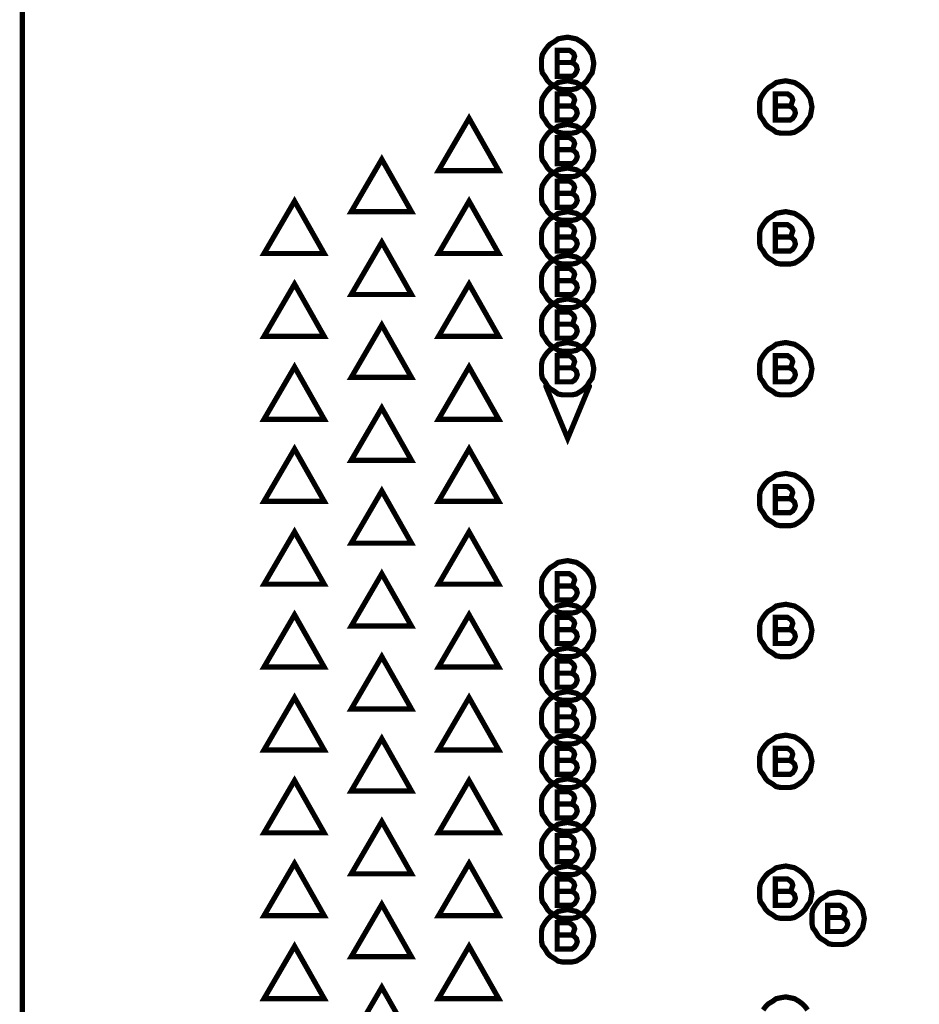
# Model space of a CAD drawing. Extents: x 28 to 61, y 24.9 to 46.
# Tile 5 of 96: x 33.2 to 34.3, y 31.7 to 32.8. Entities that reach past the tile are written whole.
import ezdxf

# ---------------------------------------------------------------- set-up
doc = ezdxf.new("R2010")
doc.units = 0
doc.layers.add('1', color=2, linetype='CONTINUOUS')

msp = doc.modelspace()

# ---------------------------------------------------------------- linework, layer by layer
at = {"layer": '1', "const_width": 0.006}
for points in [[(33.23, 29.96), (33.821, 29.96), (33.821, 30.285), (34.835, 30.285), (34.835, 29.96), (35.406, 29.96), (35.406, 30.285), (35.478, 30.285), (35.478, 29.96), (37.306, 29.96), (37.306, 30.285), (37.379, 30.285), (37.379, 29.96), (37.951, 29.96), (37.951, 30.285), (40.105, 30.285), (40.105, 34.51), (33.23, 34.51), (33.23, 29.96)], [(33.885, 32.76), (33.884, 32.765), (33.883, 32.77), (33.88, 32.775), (33.877, 32.779), (33.874, 32.782), (33.87, 32.785), (33.865, 32.788), (33.86, 32.789), (33.855, 32.79), (33.849, 32.789), (33.844, 32.788), (33.84, 32.785), (33.835, 32.782), (33.832, 32.779), (33.829, 32.775), (33.826, 32.77), (33.825, 32.765), (33.825, 32.76), (33.825, 32.754), (33.826, 32.749), (33.829, 32.745), (33.832, 32.74), (33.835, 32.737), (33.84, 32.734), (33.844, 32.731), (33.849, 32.73), (33.855, 32.73), (33.86, 32.73), (33.865, 32.731), (33.87, 32.734), (33.874, 32.737), (33.877, 32.74), (33.88, 32.745), (33.883, 32.749), (33.884, 32.754), (33.885, 32.76)], [(33.859, 32.761), (33.861, 32.762), (33.862, 32.765), (33.863, 32.768), (33.862, 32.771), (33.86, 32.773), (33.857, 32.775), (33.843, 32.775), (33.843, 32.745), (33.86, 32.745), (33.863, 32.747), (33.865, 32.75), (33.866, 32.753), (33.865, 32.757), (33.862, 32.76), (33.859, 32.761), (33.843, 32.761)], [(33.885, 32.71), (33.884, 32.715), (33.883, 32.72), (33.88, 32.725), (33.877, 32.729), (33.874, 32.732), (33.87, 32.735), (33.865, 32.738), (33.86, 32.739), (33.855, 32.74), (33.849, 32.739), (33.844, 32.738), (33.84, 32.735), (33.835, 32.732), (33.832, 32.729), (33.829, 32.725), (33.826, 32.72), (33.825, 32.715), (33.825, 32.71), (33.825, 32.704), (33.826, 32.699), (33.829, 32.695), (33.832, 32.69), (33.835, 32.687), (33.84, 32.684), (33.844, 32.681), (33.849, 32.68), (33.855, 32.68), (33.86, 32.68), (33.865, 32.681), (33.87, 32.684), (33.874, 32.687), (33.877, 32.69), (33.88, 32.695), (33.883, 32.699), (33.884, 32.704), (33.885, 32.71)], [(34.135, 32.71), (34.134, 32.715), (34.133, 32.72), (34.13, 32.725), (34.127, 32.729), (34.124, 32.732), (34.12, 32.735), (34.115, 32.738), (34.11, 32.739), (34.105, 32.74), (34.099, 32.739), (34.094, 32.738), (34.09, 32.735), (34.085, 32.732), (34.082, 32.729), (34.079, 32.725), (34.076, 32.72), (34.075, 32.715), (34.075, 32.71), (34.075, 32.704), (34.076, 32.699), (34.079, 32.695), (34.082, 32.69), (34.085, 32.687), (34.09, 32.684), (34.094, 32.681), (34.099, 32.68), (34.105, 32.68), (34.11, 32.68), (34.115, 32.681), (34.12, 32.684), (34.124, 32.687), (34.127, 32.69), (34.13, 32.695), (34.133, 32.699), (34.134, 32.704), (34.135, 32.71)], [(33.859, 32.711), (33.861, 32.712), (33.862, 32.715), (33.863, 32.718), (33.862, 32.721), (33.86, 32.723), (33.857, 32.725), (33.843, 32.725), (33.843, 32.695), (33.86, 32.695), (33.863, 32.697), (33.865, 32.7), (33.866, 32.703), (33.865, 32.707), (33.862, 32.71), (33.859, 32.711), (33.843, 32.711)], [(34.109, 32.711), (34.111, 32.712), (34.112, 32.715), (34.113, 32.718), (34.112, 32.721), (34.11, 32.723), (34.107, 32.725), (34.093, 32.725), (34.093, 32.695), (34.11, 32.695), (34.113, 32.697), (34.115, 32.7), (34.116, 32.703), (34.115, 32.707), (34.112, 32.71), (34.109, 32.711), (34.093, 32.711)], [(33.742, 32.697), (33.707, 32.637), (33.776, 32.637), (33.742, 32.697)], [(33.885, 32.66), (33.884, 32.665), (33.883, 32.67), (33.88, 32.675), (33.877, 32.679), (33.874, 32.682), (33.87, 32.685), (33.865, 32.688), (33.86, 32.689), (33.855, 32.69), (33.849, 32.689), (33.844, 32.688), (33.84, 32.685), (33.835, 32.682), (33.832, 32.679), (33.829, 32.675), (33.826, 32.67), (33.825, 32.665), (33.825, 32.66), (33.825, 32.654), (33.826, 32.649), (33.829, 32.645), (33.832, 32.64), (33.835, 32.637), (33.84, 32.634), (33.844, 32.631), (33.849, 32.63), (33.855, 32.63), (33.86, 32.63), (33.865, 32.631), (33.87, 32.634), (33.874, 32.637), (33.877, 32.64), (33.88, 32.645), (33.883, 32.649), (33.884, 32.654), (33.885, 32.66)], [(33.859, 32.661), (33.861, 32.662), (33.862, 32.665), (33.863, 32.668), (33.862, 32.671), (33.86, 32.673), (33.857, 32.675), (33.843, 32.675), (33.843, 32.645), (33.86, 32.645), (33.863, 32.647), (33.865, 32.65), (33.866, 32.653), (33.865, 32.657), (33.862, 32.66), (33.859, 32.661), (33.843, 32.661)], [(33.642, 32.65), (33.607, 32.59), (33.676, 32.59), (33.642, 32.65)], [(33.885, 32.61), (33.884, 32.615), (33.883, 32.62), (33.88, 32.625), (33.877, 32.629), (33.874, 32.632), (33.87, 32.635), (33.865, 32.638), (33.86, 32.639), (33.855, 32.64), (33.849, 32.639), (33.844, 32.638), (33.84, 32.635), (33.835, 32.632), (33.832, 32.629), (33.829, 32.625), (33.826, 32.62), (33.825, 32.615), (33.825, 32.61), (33.825, 32.604), (33.826, 32.599), (33.829, 32.595), (33.832, 32.59), (33.835, 32.587), (33.84, 32.584), (33.844, 32.581), (33.849, 32.58), (33.855, 32.58), (33.86, 32.58), (33.865, 32.581), (33.87, 32.584), (33.874, 32.587), (33.877, 32.59), (33.88, 32.595), (33.883, 32.599), (33.884, 32.604), (33.885, 32.61)], [(33.859, 32.611), (33.861, 32.612), (33.862, 32.615), (33.863, 32.618), (33.862, 32.621), (33.86, 32.623), (33.857, 32.625), (33.843, 32.625), (33.843, 32.595), (33.86, 32.595), (33.863, 32.597), (33.865, 32.6), (33.866, 32.603), (33.865, 32.607), (33.862, 32.61), (33.859, 32.611), (33.843, 32.611)], [(33.542, 32.602), (33.507, 32.542), (33.576, 32.542), (33.542, 32.602)], [(33.742, 32.602), (33.707, 32.542), (33.776, 32.542), (33.742, 32.602)], [(33.885, 32.56), (33.884, 32.565), (33.883, 32.57), (33.88, 32.575), (33.877, 32.579), (33.874, 32.582), (33.87, 32.585), (33.865, 32.588), (33.86, 32.589), (33.855, 32.59), (33.849, 32.589), (33.844, 32.588), (33.84, 32.585), (33.835, 32.582), (33.832, 32.579), (33.829, 32.575), (33.826, 32.57), (33.825, 32.565), (33.825, 32.56), (33.825, 32.554), (33.826, 32.549), (33.829, 32.545), (33.832, 32.54), (33.835, 32.537), (33.84, 32.534), (33.844, 32.531), (33.849, 32.53), (33.855, 32.53), (33.86, 32.53), (33.865, 32.531), (33.87, 32.534), (33.874, 32.537), (33.877, 32.54), (33.88, 32.545), (33.883, 32.549), (33.884, 32.554), (33.885, 32.56)], [(34.135, 32.56), (34.134, 32.565), (34.133, 32.57), (34.13, 32.575), (34.127, 32.579), (34.124, 32.582), (34.12, 32.585), (34.115, 32.588), (34.11, 32.589), (34.105, 32.59), (34.099, 32.589), (34.094, 32.588), (34.09, 32.585), (34.085, 32.582), (34.082, 32.579), (34.079, 32.575), (34.076, 32.57), (34.075, 32.565), (34.075, 32.56), (34.075, 32.554), (34.076, 32.549), (34.079, 32.545), (34.082, 32.54), (34.085, 32.537), (34.09, 32.534), (34.094, 32.531), (34.099, 32.53), (34.105, 32.53), (34.11, 32.53), (34.115, 32.531), (34.12, 32.534), (34.124, 32.537), (34.127, 32.54), (34.13, 32.545), (34.133, 32.549), (34.134, 32.554), (34.135, 32.56)], [(33.859, 32.561), (33.861, 32.562), (33.862, 32.565), (33.863, 32.568), (33.862, 32.571), (33.86, 32.573), (33.857, 32.575), (33.843, 32.575), (33.843, 32.545), (33.86, 32.545), (33.863, 32.547), (33.865, 32.55), (33.866, 32.553), (33.865, 32.557), (33.862, 32.56), (33.859, 32.561), (33.843, 32.561)], [(34.109, 32.561), (34.111, 32.562), (34.112, 32.565), (34.113, 32.568), (34.112, 32.571), (34.11, 32.573), (34.107, 32.575), (34.093, 32.575), (34.093, 32.545), (34.11, 32.545), (34.113, 32.547), (34.115, 32.55), (34.116, 32.553), (34.115, 32.557), (34.112, 32.56), (34.109, 32.561), (34.093, 32.561)], [(33.642, 32.555), (33.607, 32.495), (33.676, 32.495), (33.642, 32.555)], [(33.885, 32.51), (33.884, 32.515), (33.883, 32.52), (33.88, 32.525), (33.877, 32.529), (33.874, 32.532), (33.87, 32.535), (33.865, 32.538), (33.86, 32.539), (33.855, 32.54), (33.849, 32.539), (33.844, 32.538), (33.84, 32.535), (33.835, 32.532), (33.832, 32.529), (33.829, 32.525), (33.826, 32.52), (33.825, 32.515), (33.825, 32.51), (33.825, 32.504), (33.826, 32.499), (33.829, 32.495), (33.832, 32.49), (33.835, 32.487), (33.84, 32.484), (33.844, 32.481), (33.849, 32.48), (33.855, 32.48), (33.86, 32.48), (33.865, 32.481), (33.87, 32.484), (33.874, 32.487), (33.877, 32.49), (33.88, 32.495), (33.883, 32.499), (33.884, 32.504), (33.885, 32.51)], [(33.859, 32.511), (33.861, 32.512), (33.862, 32.515), (33.863, 32.518), (33.862, 32.521), (33.86, 32.523), (33.857, 32.525), (33.843, 32.525), (33.843, 32.495), (33.86, 32.495), (33.863, 32.497), (33.865, 32.5), (33.866, 32.503), (33.865, 32.507), (33.862, 32.51), (33.859, 32.511), (33.843, 32.511)], [(33.542, 32.507), (33.507, 32.447), (33.576, 32.447), (33.542, 32.507)], [(33.742, 32.507), (33.707, 32.447), (33.776, 32.447), (33.742, 32.507)], [(33.885, 32.46), (33.884, 32.465), (33.883, 32.47), (33.88, 32.475), (33.877, 32.479), (33.874, 32.482), (33.87, 32.485), (33.865, 32.488), (33.86, 32.489), (33.855, 32.49), (33.849, 32.489), (33.844, 32.488), (33.84, 32.485), (33.835, 32.482), (33.832, 32.479), (33.829, 32.475), (33.826, 32.47), (33.825, 32.465), (33.825, 32.46), (33.825, 32.454), (33.826, 32.449), (33.829, 32.445), (33.832, 32.44), (33.835, 32.437), (33.84, 32.434), (33.844, 32.431), (33.849, 32.43), (33.855, 32.43), (33.86, 32.43), (33.865, 32.431), (33.87, 32.434), (33.874, 32.437), (33.877, 32.44), (33.88, 32.445), (33.883, 32.449), (33.884, 32.454), (33.885, 32.46)], [(33.859, 32.461), (33.861, 32.462), (33.862, 32.465), (33.863, 32.468), (33.862, 32.471), (33.86, 32.473), (33.857, 32.475), (33.843, 32.475), (33.843, 32.445), (33.86, 32.445), (33.863, 32.447), (33.865, 32.45), (33.866, 32.453), (33.865, 32.457), (33.862, 32.46), (33.859, 32.461), (33.843, 32.461)], [(33.642, 32.46), (33.607, 32.4), (33.676, 32.4), (33.642, 32.46)], [(33.885, 32.41), (33.884, 32.415), (33.883, 32.42), (33.88, 32.425), (33.877, 32.429), (33.874, 32.432), (33.87, 32.435), (33.865, 32.438), (33.86, 32.439), (33.855, 32.44), (33.849, 32.439), (33.844, 32.438), (33.84, 32.435), (33.835, 32.432), (33.832, 32.429), (33.829, 32.425), (33.826, 32.42), (33.825, 32.415), (33.825, 32.41), (33.825, 32.404), (33.826, 32.399), (33.829, 32.395), (33.832, 32.39), (33.835, 32.387), (33.84, 32.384), (33.844, 32.381), (33.849, 32.38), (33.855, 32.38), (33.86, 32.38), (33.865, 32.381), (33.87, 32.384), (33.874, 32.387), (33.877, 32.39), (33.88, 32.395), (33.883, 32.399), (33.884, 32.404), (33.885, 32.41)], [(34.135, 32.41), (34.134, 32.415), (34.133, 32.42), (34.13, 32.425), (34.127, 32.429), (34.124, 32.432), (34.12, 32.435), (34.115, 32.438), (34.11, 32.439), (34.105, 32.44), (34.099, 32.439), (34.094, 32.438), (34.09, 32.435), (34.085, 32.432), (34.082, 32.429), (34.079, 32.425), (34.076, 32.42), (34.075, 32.415), (34.075, 32.41), (34.075, 32.404), (34.076, 32.399), (34.079, 32.395), (34.082, 32.39), (34.085, 32.387), (34.09, 32.384), (34.094, 32.381), (34.099, 32.38), (34.105, 32.38), (34.11, 32.38), (34.115, 32.381), (34.12, 32.384), (34.124, 32.387), (34.127, 32.39), (34.13, 32.395), (34.133, 32.399), (34.134, 32.404), (34.135, 32.41)], [(33.859, 32.411), (33.861, 32.412), (33.862, 32.415), (33.863, 32.418), (33.862, 32.421), (33.86, 32.423), (33.857, 32.425), (33.843, 32.425), (33.843, 32.395), (33.86, 32.395), (33.863, 32.397), (33.865, 32.4), (33.866, 32.403), (33.865, 32.407), (33.862, 32.41), (33.859, 32.411), (33.843, 32.411)], [(34.109, 32.411), (34.111, 32.412), (34.112, 32.415), (34.113, 32.418), (34.112, 32.421), (34.11, 32.423), (34.107, 32.425), (34.093, 32.425), (34.093, 32.395), (34.11, 32.395), (34.113, 32.397), (34.115, 32.4), (34.116, 32.403), (34.115, 32.407), (34.112, 32.41), (34.109, 32.411), (34.093, 32.411)], [(33.542, 32.412), (33.507, 32.352), (33.576, 32.352), (33.542, 32.412)], [(33.742, 32.412), (33.707, 32.352), (33.776, 32.352), (33.742, 32.412)], [(33.83, 32.39), (33.855, 32.33), (33.88, 32.39)], [(33.642, 32.365), (33.607, 32.305), (33.676, 32.305), (33.642, 32.365)], [(33.542, 32.318), (33.507, 32.258), (33.576, 32.258), (33.542, 32.318)], [(33.742, 32.318), (33.707, 32.258), (33.776, 32.258), (33.742, 32.318)], [(34.135, 32.26), (34.134, 32.265), (34.133, 32.27), (34.13, 32.275), (34.127, 32.279), (34.124, 32.282), (34.12, 32.285), (34.115, 32.288), (34.11, 32.289), (34.105, 32.29), (34.099, 32.289), (34.094, 32.288), (34.09, 32.285), (34.085, 32.282), (34.082, 32.279), (34.079, 32.275), (34.076, 32.27), (34.075, 32.265), (34.075, 32.26), (34.075, 32.254), (34.076, 32.249), (34.079, 32.245), (34.082, 32.24), (34.085, 32.237), (34.09, 32.234), (34.094, 32.231), (34.099, 32.23), (34.105, 32.23), (34.11, 32.23), (34.115, 32.231), (34.12, 32.234), (34.124, 32.237), (34.127, 32.24), (34.13, 32.245), (34.133, 32.249), (34.134, 32.254), (34.135, 32.26)], [(34.109, 32.261), (34.111, 32.262), (34.112, 32.265), (34.113, 32.268), (34.112, 32.271), (34.11, 32.273), (34.107, 32.275), (34.093, 32.275), (34.093, 32.245), (34.11, 32.245), (34.113, 32.247), (34.115, 32.25), (34.116, 32.253), (34.115, 32.257), (34.112, 32.26), (34.109, 32.261), (34.093, 32.261)], [(33.642, 32.27), (33.607, 32.21), (33.676, 32.21), (33.642, 32.27)], [(33.542, 32.223), (33.507, 32.163), (33.576, 32.163), (33.542, 32.223)], [(33.742, 32.223), (33.707, 32.163), (33.776, 32.163), (33.742, 32.223)], [(33.885, 32.16), (33.884, 32.165), (33.883, 32.17), (33.88, 32.175), (33.877, 32.179), (33.874, 32.182), (33.87, 32.185), (33.865, 32.188), (33.86, 32.189), (33.855, 32.19), (33.849, 32.189), (33.844, 32.188), (33.84, 32.185), (33.835, 32.182), (33.832, 32.179), (33.829, 32.175), (33.826, 32.17), (33.825, 32.165), (33.825, 32.16), (33.825, 32.154), (33.826, 32.149), (33.829, 32.145), (33.832, 32.14), (33.835, 32.137), (33.84, 32.134), (33.844, 32.131), (33.849, 32.13), (33.855, 32.13), (33.86, 32.13), (33.865, 32.131), (33.87, 32.134), (33.874, 32.137), (33.877, 32.14), (33.88, 32.145), (33.883, 32.149), (33.884, 32.154), (33.885, 32.16)], [(33.642, 32.175), (33.607, 32.115), (33.676, 32.115), (33.642, 32.175)], [(33.859, 32.161), (33.861, 32.162), (33.862, 32.165), (33.863, 32.168), (33.862, 32.171), (33.86, 32.173), (33.857, 32.175), (33.843, 32.175), (33.843, 32.145), (33.86, 32.145), (33.863, 32.147), (33.865, 32.15), (33.866, 32.153), (33.865, 32.157), (33.862, 32.16), (33.859, 32.161), (33.843, 32.161)], [(33.885, 32.11), (33.884, 32.115), (33.883, 32.12), (33.88, 32.125), (33.877, 32.129), (33.874, 32.132), (33.87, 32.135), (33.865, 32.138), (33.86, 32.139), (33.855, 32.14), (33.849, 32.139), (33.844, 32.138), (33.84, 32.135), (33.835, 32.132), (33.832, 32.129), (33.829, 32.125), (33.826, 32.12), (33.825, 32.115), (33.825, 32.11), (33.825, 32.104), (33.826, 32.099), (33.829, 32.095), (33.832, 32.09), (33.835, 32.087), (33.84, 32.084), (33.844, 32.081), (33.849, 32.08), (33.855, 32.08), (33.86, 32.08), (33.865, 32.081), (33.87, 32.084), (33.874, 32.087), (33.877, 32.09), (33.88, 32.095), (33.883, 32.099), (33.884, 32.104), (33.885, 32.11)], [(34.135, 32.11), (34.134, 32.115), (34.133, 32.12), (34.13, 32.125), (34.127, 32.129), (34.124, 32.132), (34.12, 32.135), (34.115, 32.138), (34.11, 32.139), (34.105, 32.14), (34.099, 32.139), (34.094, 32.138), (34.09, 32.135), (34.085, 32.132), (34.082, 32.129), (34.079, 32.125), (34.076, 32.12), (34.075, 32.115), (34.075, 32.11), (34.075, 32.104), (34.076, 32.099), (34.079, 32.095), (34.082, 32.09), (34.085, 32.087), (34.09, 32.084), (34.094, 32.081), (34.099, 32.08), (34.105, 32.08), (34.11, 32.08), (34.115, 32.081), (34.12, 32.084), (34.124, 32.087), (34.127, 32.09), (34.13, 32.095), (34.133, 32.099), (34.134, 32.104), (34.135, 32.11)], [(33.542, 32.128), (33.507, 32.068), (33.576, 32.068), (33.542, 32.128)], [(33.742, 32.128), (33.707, 32.068), (33.776, 32.068), (33.742, 32.128)], [(33.859, 32.111), (33.861, 32.112), (33.862, 32.115), (33.863, 32.118), (33.862, 32.121), (33.86, 32.123), (33.857, 32.125), (33.843, 32.125), (33.843, 32.095), (33.86, 32.095), (33.863, 32.097), (33.865, 32.1), (33.866, 32.103), (33.865, 32.107), (33.862, 32.11), (33.859, 32.111), (33.843, 32.111)], [(34.109, 32.111), (34.111, 32.112), (34.112, 32.115), (34.113, 32.118), (34.112, 32.121), (34.11, 32.123), (34.107, 32.125), (34.093, 32.125), (34.093, 32.095), (34.11, 32.095), (34.113, 32.097), (34.115, 32.1), (34.116, 32.103), (34.115, 32.107), (34.112, 32.11), (34.109, 32.111), (34.093, 32.111)], [(33.885, 32.06), (33.884, 32.065), (33.883, 32.07), (33.88, 32.075), (33.877, 32.079), (33.874, 32.082), (33.87, 32.085), (33.865, 32.088), (33.86, 32.089), (33.855, 32.09), (33.849, 32.089), (33.844, 32.088), (33.84, 32.085), (33.835, 32.082), (33.832, 32.079), (33.829, 32.075), (33.826, 32.07), (33.825, 32.065), (33.825, 32.06), (33.825, 32.054), (33.826, 32.049), (33.829, 32.045), (33.832, 32.04), (33.835, 32.037), (33.84, 32.034), (33.844, 32.031), (33.849, 32.03), (33.855, 32.03), (33.86, 32.03), (33.865, 32.031), (33.87, 32.034), (33.874, 32.037), (33.877, 32.04), (33.88, 32.045), (33.883, 32.049), (33.884, 32.054), (33.885, 32.06)], [(33.642, 32.08), (33.607, 32.02), (33.676, 32.02), (33.642, 32.08)], [(33.859, 32.061), (33.861, 32.062), (33.862, 32.065), (33.863, 32.068), (33.862, 32.071), (33.86, 32.073), (33.857, 32.075), (33.843, 32.075), (33.843, 32.045), (33.86, 32.045), (33.863, 32.047), (33.865, 32.05), (33.866, 32.053), (33.865, 32.057), (33.862, 32.06), (33.859, 32.061), (33.843, 32.061)], [(33.885, 32.01), (33.884, 32.015), (33.883, 32.02), (33.88, 32.025), (33.877, 32.029), (33.874, 32.032), (33.87, 32.035), (33.865, 32.038), (33.86, 32.039), (33.855, 32.04), (33.849, 32.039), (33.844, 32.038), (33.84, 32.035), (33.835, 32.032), (33.832, 32.029), (33.829, 32.025), (33.826, 32.02), (33.825, 32.015), (33.825, 32.01), (33.825, 32.004), (33.826, 31.999), (33.829, 31.995), (33.832, 31.99), (33.835, 31.987), (33.84, 31.984), (33.844, 31.981), (33.849, 31.98), (33.855, 31.98), (33.86, 31.98), (33.865, 31.981), (33.87, 31.984), (33.874, 31.987), (33.877, 31.99), (33.88, 31.995), (33.883, 31.999), (33.884, 32.004), (33.885, 32.01)], [(33.542, 32.033), (33.507, 31.973), (33.576, 31.973), (33.542, 32.033)], [(33.742, 32.033), (33.707, 31.973), (33.776, 31.973), (33.742, 32.033)], [(33.859, 32.011), (33.861, 32.012), (33.862, 32.015), (33.863, 32.018), (33.862, 32.021), (33.86, 32.023), (33.857, 32.025), (33.843, 32.025), (33.843, 31.995), (33.86, 31.995), (33.863, 31.997), (33.865, 32), (33.866, 32.003), (33.865, 32.007), (33.862, 32.01), (33.859, 32.011), (33.843, 32.011)], [(33.642, 31.986), (33.607, 31.926), (33.676, 31.926), (33.642, 31.986)], [(33.885, 31.96), (33.884, 31.965), (33.883, 31.97), (33.88, 31.975), (33.877, 31.979), (33.874, 31.982), (33.87, 31.985), (33.865, 31.988), (33.86, 31.989), (33.855, 31.99), (33.849, 31.989), (33.844, 31.988), (33.84, 31.985), (33.835, 31.982), (33.832, 31.979), (33.829, 31.975), (33.826, 31.97), (33.825, 31.965), (33.825, 31.96), (33.825, 31.954), (33.826, 31.949), (33.829, 31.945), (33.832, 31.94), (33.835, 31.937), (33.84, 31.934), (33.844, 31.931), (33.849, 31.93), (33.855, 31.93), (33.86, 31.93), (33.865, 31.931), (33.87, 31.934), (33.874, 31.937), (33.877, 31.94), (33.88, 31.945), (33.883, 31.949), (33.884, 31.954), (33.885, 31.96)], [(34.135, 31.96), (34.134, 31.965), (34.133, 31.97), (34.13, 31.975), (34.127, 31.979), (34.124, 31.982), (34.12, 31.985), (34.115, 31.988), (34.11, 31.989), (34.105, 31.99), (34.099, 31.989), (34.094, 31.988), (34.09, 31.985), (34.085, 31.982), (34.082, 31.979), (34.079, 31.975), (34.076, 31.97), (34.075, 31.965), (34.075, 31.96), (34.075, 31.954), (34.076, 31.949), (34.079, 31.945), (34.082, 31.94), (34.085, 31.937), (34.09, 31.934), (34.094, 31.931), (34.099, 31.93), (34.105, 31.93), (34.11, 31.93), (34.115, 31.931), (34.12, 31.934), (34.124, 31.937), (34.127, 31.94), (34.13, 31.945), (34.133, 31.949), (34.134, 31.954), (34.135, 31.96)], [(33.859, 31.961), (33.861, 31.962), (33.862, 31.965), (33.863, 31.968), (33.862, 31.971), (33.86, 31.973), (33.857, 31.975), (33.843, 31.975), (33.843, 31.945), (33.86, 31.945), (33.863, 31.947), (33.865, 31.95), (33.866, 31.953), (33.865, 31.957), (33.862, 31.96), (33.859, 31.961), (33.843, 31.961)], [(34.109, 31.961), (34.111, 31.962), (34.112, 31.965), (34.113, 31.968), (34.112, 31.971), (34.11, 31.973), (34.107, 31.975), (34.093, 31.975), (34.093, 31.945), (34.11, 31.945), (34.113, 31.947), (34.115, 31.95), (34.116, 31.953), (34.115, 31.957), (34.112, 31.96), (34.109, 31.961), (34.093, 31.961)], [(33.542, 31.938), (33.507, 31.878), (33.576, 31.878), (33.542, 31.938)], [(33.742, 31.938), (33.707, 31.878), (33.776, 31.878), (33.742, 31.938)], [(33.885, 31.91), (33.884, 31.915), (33.883, 31.92), (33.88, 31.925), (33.877, 31.929), (33.874, 31.932), (33.87, 31.935), (33.865, 31.938), (33.86, 31.939), (33.855, 31.94), (33.849, 31.939), (33.844, 31.938), (33.84, 31.935), (33.835, 31.932), (33.832, 31.929), (33.829, 31.925), (33.826, 31.92), (33.825, 31.915), (33.825, 31.91), (33.825, 31.904), (33.826, 31.899), (33.829, 31.895), (33.832, 31.89), (33.835, 31.887), (33.84, 31.884), (33.844, 31.881), (33.849, 31.88), (33.855, 31.88), (33.86, 31.88), (33.865, 31.881), (33.87, 31.884), (33.874, 31.887), (33.877, 31.89), (33.88, 31.895), (33.883, 31.899), (33.884, 31.904), (33.885, 31.91)], [(33.859, 31.911), (33.861, 31.912), (33.862, 31.915), (33.863, 31.918), (33.862, 31.921), (33.86, 31.923), (33.857, 31.925), (33.843, 31.925), (33.843, 31.895), (33.86, 31.895), (33.863, 31.897), (33.865, 31.9), (33.866, 31.903), (33.865, 31.907), (33.862, 31.91), (33.859, 31.911), (33.843, 31.911)], [(33.642, 31.891), (33.607, 31.831), (33.676, 31.831), (33.642, 31.891)], [(33.885, 31.86), (33.884, 31.865), (33.883, 31.87), (33.88, 31.875), (33.877, 31.879), (33.874, 31.882), (33.87, 31.885), (33.865, 31.888), (33.86, 31.889), (33.855, 31.89), (33.849, 31.889), (33.844, 31.888), (33.84, 31.885), (33.835, 31.882), (33.832, 31.879), (33.829, 31.875), (33.826, 31.87), (33.825, 31.865), (33.825, 31.86), (33.825, 31.854), (33.826, 31.849), (33.829, 31.845), (33.832, 31.84), (33.835, 31.837), (33.84, 31.834), (33.844, 31.831), (33.849, 31.83), (33.855, 31.83), (33.86, 31.83), (33.865, 31.831), (33.87, 31.834), (33.874, 31.837), (33.877, 31.84), (33.88, 31.845), (33.883, 31.849), (33.884, 31.854), (33.885, 31.86)], [(33.859, 31.861), (33.861, 31.862), (33.862, 31.865), (33.863, 31.868), (33.862, 31.871), (33.86, 31.873), (33.857, 31.875), (33.843, 31.875), (33.843, 31.845), (33.86, 31.845), (33.863, 31.847), (33.865, 31.85), (33.866, 31.853), (33.865, 31.857), (33.862, 31.86), (33.859, 31.861), (33.843, 31.861)], [(33.542, 31.843), (33.507, 31.783), (33.576, 31.783), (33.542, 31.843)], [(33.742, 31.843), (33.707, 31.783), (33.776, 31.783), (33.742, 31.843)], [(33.885, 31.81), (33.884, 31.815), (33.883, 31.82), (33.88, 31.825), (33.877, 31.829), (33.874, 31.832), (33.87, 31.835), (33.865, 31.838), (33.86, 31.839), (33.855, 31.84), (33.849, 31.839), (33.844, 31.838), (33.84, 31.835), (33.835, 31.832), (33.832, 31.829), (33.829, 31.825), (33.826, 31.82), (33.825, 31.815), (33.825, 31.81), (33.825, 31.804), (33.826, 31.799), (33.829, 31.795), (33.832, 31.79), (33.835, 31.787), (33.84, 31.784), (33.844, 31.781), (33.849, 31.78), (33.855, 31.78), (33.86, 31.78), (33.865, 31.781), (33.87, 31.784), (33.874, 31.787), (33.877, 31.79), (33.88, 31.795), (33.883, 31.799), (33.884, 31.804), (33.885, 31.81)], [(34.135, 31.81), (34.134, 31.815), (34.133, 31.82), (34.13, 31.825), (34.127, 31.829), (34.124, 31.832), (34.12, 31.835), (34.115, 31.838), (34.11, 31.839), (34.105, 31.84), (34.099, 31.839), (34.094, 31.838), (34.09, 31.835), (34.085, 31.832), (34.082, 31.829), (34.079, 31.825), (34.076, 31.82), (34.075, 31.815), (34.075, 31.81), (34.075, 31.804), (34.076, 31.799), (34.079, 31.795), (34.082, 31.79), (34.085, 31.787), (34.09, 31.784), (34.094, 31.781), (34.099, 31.78), (34.105, 31.78), (34.11, 31.78), (34.115, 31.781), (34.12, 31.784), (34.124, 31.787), (34.127, 31.79), (34.13, 31.795), (34.133, 31.799), (34.134, 31.804), (34.135, 31.81)], [(33.859, 31.811), (33.861, 31.812), (33.862, 31.815), (33.863, 31.818), (33.862, 31.821), (33.86, 31.823), (33.857, 31.825), (33.843, 31.825), (33.843, 31.795), (33.86, 31.795), (33.863, 31.797), (33.865, 31.8), (33.866, 31.803), (33.865, 31.807), (33.862, 31.81), (33.859, 31.811), (33.843, 31.811)], [(34.109, 31.811), (34.111, 31.812), (34.112, 31.815), (34.113, 31.818), (34.112, 31.821), (34.11, 31.823), (34.107, 31.825), (34.093, 31.825), (34.093, 31.795), (34.11, 31.795), (34.113, 31.797), (34.115, 31.8), (34.116, 31.803), (34.115, 31.807), (34.112, 31.81), (34.109, 31.811), (34.093, 31.811)], [(34.195, 31.78), (34.194, 31.785), (34.193, 31.79), (34.19, 31.795), (34.187, 31.799), (34.184, 31.802), (34.18, 31.805), (34.175, 31.808), (34.17, 31.809), (34.165, 31.81), (34.159, 31.809), (34.154, 31.808), (34.15, 31.805), (34.145, 31.802), (34.142, 31.799), (34.139, 31.795), (34.136, 31.79), (34.135, 31.785), (34.135, 31.78), (34.135, 31.774), (34.136, 31.769), (34.139, 31.765), (34.142, 31.76), (34.145, 31.757), (34.15, 31.754), (34.154, 31.751), (34.159, 31.75), (34.165, 31.75), (34.17, 31.75), (34.175, 31.751), (34.18, 31.754), (34.184, 31.757), (34.187, 31.76), (34.19, 31.765), (34.193, 31.769), (34.194, 31.774), (34.195, 31.78)], [(33.642, 31.796), (33.607, 31.736), (33.676, 31.736), (33.642, 31.796)], [(33.885, 31.76), (33.884, 31.765), (33.883, 31.77), (33.88, 31.775), (33.877, 31.779), (33.874, 31.782), (33.87, 31.785), (33.865, 31.788), (33.86, 31.789), (33.855, 31.79), (33.849, 31.789), (33.844, 31.788), (33.84, 31.785), (33.835, 31.782), (33.832, 31.779), (33.829, 31.775), (33.826, 31.77), (33.825, 31.765), (33.825, 31.76), (33.825, 31.754), (33.826, 31.749), (33.829, 31.745), (33.832, 31.74), (33.835, 31.737), (33.84, 31.734), (33.844, 31.731), (33.849, 31.73), (33.855, 31.73), (33.86, 31.73), (33.865, 31.731), (33.87, 31.734), (33.874, 31.737), (33.877, 31.74), (33.88, 31.745), (33.883, 31.749), (33.884, 31.754), (33.885, 31.76)], [(34.169, 31.781), (34.171, 31.782), (34.172, 31.785), (34.173, 31.788), (34.172, 31.791), (34.17, 31.793), (34.167, 31.795), (34.153, 31.795), (34.153, 31.765), (34.17, 31.765), (34.173, 31.767), (34.175, 31.77), (34.176, 31.773), (34.175, 31.777), (34.172, 31.78), (34.169, 31.781), (34.153, 31.781)], [(33.859, 31.761), (33.861, 31.762), (33.862, 31.765), (33.863, 31.768), (33.862, 31.771), (33.86, 31.773), (33.857, 31.775), (33.843, 31.775), (33.843, 31.745), (33.86, 31.745), (33.863, 31.747), (33.865, 31.75), (33.866, 31.753), (33.865, 31.757), (33.862, 31.76), (33.859, 31.761), (33.843, 31.761)], [(33.542, 31.748), (33.507, 31.688), (33.576, 31.688), (33.542, 31.748)], [(33.742, 31.748), (33.707, 31.688), (33.776, 31.688), (33.742, 31.748)], [(33.642, 31.701), (33.607, 31.641), (33.676, 31.641), (33.642, 31.701)], [(34.13, 31.675), (34.127, 31.679), (34.124, 31.682), (34.12, 31.685), (34.115, 31.688), (34.11, 31.689), (34.105, 31.69), (34.099, 31.689), (34.094, 31.688), (34.09, 31.685), (34.085, 31.682), (34.082, 31.679), (34.079, 31.675)]]:
    msp.add_lwpolyline(points, dxfattribs=at)
at = {"layer": '1', "const_width": 0.003}
for points in [[(33.8445, 32.761, 1), (33.8415, 32.761, 1)], [(33.8605, 32.761, 1), (33.8575, 32.761, 1)], [(33.8865, 32.76, 1), (33.8835, 32.76, 1)], [(33.8865, 32.76, 1), (33.8835, 32.76, 1)], [(33.8445, 32.711, 1), (33.8415, 32.711, 1)], [(33.8605, 32.711, 1), (33.8575, 32.711, 1)], [(33.8865, 32.71, 1), (33.8835, 32.71, 1)], [(33.8865, 32.71, 1), (33.8835, 32.71, 1)], [(34.0945, 32.711, 1), (34.0915, 32.711, 1)], [(34.1105, 32.711, 1), (34.1075, 32.711, 1)], [(34.1365, 32.71, 1), (34.1335, 32.71, 1)], [(34.1365, 32.71, 1), (34.1335, 32.71, 1)], [(33.7435, 32.697, 1), (33.7405, 32.697, 1)], [(33.7435, 32.697, 1), (33.7405, 32.697, 1)], [(33.8445, 32.661, 1), (33.8415, 32.661, 1)], [(33.8605, 32.661, 1), (33.8575, 32.661, 1)], [(33.8865, 32.66, 1), (33.8835, 32.66, 1)], [(33.8865, 32.66, 1), (33.8835, 32.66, 1)], [(33.6435, 32.65, 1), (33.6405, 32.65, 1)], [(33.6435, 32.65, 1), (33.6405, 32.65, 1)], [(33.5435, 32.602, 1), (33.5405, 32.602, 1)], [(33.5435, 32.602, 1), (33.5405, 32.602, 1)], [(33.7435, 32.602, 1), (33.7405, 32.602, 1)], [(33.7435, 32.602, 1), (33.7405, 32.602, 1)], [(33.8445, 32.611, 1), (33.8415, 32.611, 1)], [(33.8605, 32.611, 1), (33.8575, 32.611, 1)], [(33.8865, 32.61, 1), (33.8835, 32.61, 1)], [(33.8865, 32.61, 1), (33.8835, 32.61, 1)], [(33.6435, 32.555, 1), (33.6405, 32.555, 1)], [(33.6435, 32.555, 1), (33.6405, 32.555, 1)], [(33.8445, 32.561, 1), (33.8415, 32.561, 1)], [(33.8605, 32.561, 1), (33.8575, 32.561, 1)], [(33.8865, 32.56, 1), (33.8835, 32.56, 1)], [(33.8865, 32.56, 1), (33.8835, 32.56, 1)], [(34.0945, 32.561, 1), (34.0915, 32.561, 1)], [(34.1105, 32.561, 1), (34.1075, 32.561, 1)], [(34.1365, 32.56, 1), (34.1335, 32.56, 1)], [(34.1365, 32.56, 1), (34.1335, 32.56, 1)], [(33.8445, 32.511, 1), (33.8415, 32.511, 1)], [(33.8605, 32.511, 1), (33.8575, 32.511, 1)], [(33.8865, 32.51, 1), (33.8835, 32.51, 1)], [(33.8865, 32.51, 1), (33.8835, 32.51, 1)], [(33.5435, 32.507, 1), (33.5405, 32.507, 1)], [(33.5435, 32.507, 1), (33.5405, 32.507, 1)], [(33.7435, 32.507, 1), (33.7405, 32.507, 1)], [(33.7435, 32.507, 1), (33.7405, 32.507, 1)], [(33.6435, 32.46, 1), (33.6405, 32.46, 1)], [(33.6435, 32.46, 1), (33.6405, 32.46, 1)], [(33.8445, 32.461, 1), (33.8415, 32.461, 1)], [(33.8605, 32.461, 1), (33.8575, 32.461, 1)], [(33.8865, 32.46, 1), (33.8835, 32.46, 1)], [(33.8865, 32.46, 1), (33.8835, 32.46, 1)], [(33.5435, 32.412, 1), (33.5405, 32.412, 1)], [(33.5435, 32.412, 1), (33.5405, 32.412, 1)], [(33.7435, 32.412, 1), (33.7405, 32.412, 1)], [(33.7435, 32.412, 1), (33.7405, 32.412, 1)], [(33.8445, 32.411, 1), (33.8415, 32.411, 1)], [(33.8605, 32.411, 1), (33.8575, 32.411, 1)], [(33.8865, 32.41, 1), (33.8835, 32.41, 1)], [(33.8865, 32.41, 1), (33.8835, 32.41, 1)], [(34.0945, 32.411, 1), (34.0915, 32.411, 1)], [(34.1105, 32.411, 1), (34.1075, 32.411, 1)], [(34.1365, 32.41, 1), (34.1335, 32.41, 1)], [(34.1365, 32.41, 1), (34.1335, 32.41, 1)], [(33.8315, 32.39, 1), (33.8285, 32.39, 1)], [(33.8815, 32.39, 1), (33.8785, 32.39, 1)], [(33.6435, 32.365, 1), (33.6405, 32.365, 1)], [(33.6435, 32.365, 1), (33.6405, 32.365, 1)], [(33.5435, 32.318, 1), (33.5405, 32.318, 1)], [(33.5435, 32.318, 1), (33.5405, 32.318, 1)], [(33.7435, 32.318, 1), (33.7405, 32.318, 1)], [(33.7435, 32.318, 1), (33.7405, 32.318, 1)], [(33.6435, 32.27, 1), (33.6405, 32.27, 1)], [(33.6435, 32.27, 1), (33.6405, 32.27, 1)], [(34.0945, 32.261, 1), (34.0915, 32.261, 1)], [(34.1105, 32.261, 1), (34.1075, 32.261, 1)], [(34.1365, 32.26, 1), (34.1335, 32.26, 1)], [(34.1365, 32.26, 1), (34.1335, 32.26, 1)], [(33.5435, 32.223, 1), (33.5405, 32.223, 1)], [(33.5435, 32.223, 1), (33.5405, 32.223, 1)], [(33.7435, 32.223, 1), (33.7405, 32.223, 1)], [(33.7435, 32.223, 1), (33.7405, 32.223, 1)], [(33.6435, 32.175, 1), (33.6405, 32.175, 1)], [(33.6435, 32.175, 1), (33.6405, 32.175, 1)], [(33.8445, 32.161, 1), (33.8415, 32.161, 1)], [(33.8605, 32.161, 1), (33.8575, 32.161, 1)], [(33.8865, 32.16, 1), (33.8835, 32.16, 1)], [(33.8865, 32.16, 1), (33.8835, 32.16, 1)], [(33.5435, 32.128, 1), (33.5405, 32.128, 1)], [(33.5435, 32.128, 1), (33.5405, 32.128, 1)], [(33.7435, 32.128, 1), (33.7405, 32.128, 1)], [(33.7435, 32.128, 1), (33.7405, 32.128, 1)], [(33.8445, 32.111, 1), (33.8415, 32.111, 1)], [(33.8605, 32.111, 1), (33.8575, 32.111, 1)], [(33.8865, 32.11, 1), (33.8835, 32.11, 1)], [(33.8865, 32.11, 1), (33.8835, 32.11, 1)], [(34.0945, 32.111, 1), (34.0915, 32.111, 1)], [(34.1105, 32.111, 1), (34.1075, 32.111, 1)], [(34.1365, 32.11, 1), (34.1335, 32.11, 1)], [(34.1365, 32.11, 1), (34.1335, 32.11, 1)], [(33.6435, 32.08, 1), (33.6405, 32.08, 1)], [(33.6435, 32.08, 1), (33.6405, 32.08, 1)], [(33.8445, 32.061, 1), (33.8415, 32.061, 1)], [(33.8605, 32.061, 1), (33.8575, 32.061, 1)], [(33.8865, 32.06, 1), (33.8835, 32.06, 1)], [(33.8865, 32.06, 1), (33.8835, 32.06, 1)], [(33.5435, 32.033, 1), (33.5405, 32.033, 1)], [(33.5435, 32.033, 1), (33.5405, 32.033, 1)], [(33.7435, 32.033, 1), (33.7405, 32.033, 1)], [(33.7435, 32.033, 1), (33.7405, 32.033, 1)], [(33.8445, 32.011, 1), (33.8415, 32.011, 1)], [(33.8605, 32.011, 1), (33.8575, 32.011, 1)], [(33.8865, 32.01, 1), (33.8835, 32.01, 1)], [(33.8865, 32.01, 1), (33.8835, 32.01, 1)], [(33.6435, 31.986, 1), (33.6405, 31.986, 1)], [(33.6435, 31.986, 1), (33.6405, 31.986, 1)], [(33.8445, 31.961, 1), (33.8415, 31.961, 1)], [(33.8605, 31.961, 1), (33.8575, 31.961, 1)], [(33.8865, 31.96, 1), (33.8835, 31.96, 1)], [(33.8865, 31.96, 1), (33.8835, 31.96, 1)], [(34.0945, 31.961, 1), (34.0915, 31.961, 1)], [(34.1105, 31.961, 1), (34.1075, 31.961, 1)], [(34.1365, 31.96, 1), (34.1335, 31.96, 1)], [(34.1365, 31.96, 1), (34.1335, 31.96, 1)], [(33.5435, 31.938, 1), (33.5405, 31.938, 1)], [(33.5435, 31.938, 1), (33.5405, 31.938, 1)], [(33.7435, 31.938, 1), (33.7405, 31.938, 1)], [(33.7435, 31.938, 1), (33.7405, 31.938, 1)], [(33.8445, 31.911, 1), (33.8415, 31.911, 1)], [(33.8605, 31.911, 1), (33.8575, 31.911, 1)], [(33.8865, 31.91, 1), (33.8835, 31.91, 1)], [(33.8865, 31.91, 1), (33.8835, 31.91, 1)], [(33.6435, 31.891, 1), (33.6405, 31.891, 1)], [(33.6435, 31.891, 1), (33.6405, 31.891, 1)], [(33.8445, 31.861, 1), (33.8415, 31.861, 1)], [(33.8605, 31.861, 1), (33.8575, 31.861, 1)], [(33.8865, 31.86, 1), (33.8835, 31.86, 1)], [(33.8865, 31.86, 1), (33.8835, 31.86, 1)], [(33.5435, 31.843, 1), (33.5405, 31.843, 1)], [(33.5435, 31.843, 1), (33.5405, 31.843, 1)], [(33.7435, 31.843, 1), (33.7405, 31.843, 1)], [(33.7435, 31.843, 1), (33.7405, 31.843, 1)], [(33.8445, 31.811, 1), (33.8415, 31.811, 1)], [(33.8605, 31.811, 1), (33.8575, 31.811, 1)], [(34.0945, 31.811, 1), (34.0915, 31.811, 1)], [(34.1105, 31.811, 1), (34.1075, 31.811, 1)], [(33.8865, 31.81, 1), (33.8835, 31.81, 1)], [(33.8865, 31.81, 1), (33.8835, 31.81, 1)], [(34.1365, 31.81, 1), (34.1335, 31.81, 1)], [(34.1365, 31.81, 1), (34.1335, 31.81, 1)], [(33.6435, 31.796, 1), (33.6405, 31.796, 1)], [(33.6435, 31.796, 1), (33.6405, 31.796, 1)], [(34.1545, 31.781, 1), (34.1515, 31.781, 1)], [(34.1705, 31.781, 1), (34.1675, 31.781, 1)], [(34.1965, 31.78, 1), (34.1935, 31.78, 1)], [(34.1965, 31.78, 1), (34.1935, 31.78, 1)], [(33.8445, 31.761, 1), (33.8415, 31.761, 1)], [(33.8605, 31.761, 1), (33.8575, 31.761, 1)], [(33.8865, 31.76, 1), (33.8835, 31.76, 1)], [(33.8865, 31.76, 1), (33.8835, 31.76, 1)], [(33.5435, 31.748, 1), (33.5405, 31.748, 1)], [(33.5435, 31.748, 1), (33.5405, 31.748, 1)], [(33.7435, 31.748, 1), (33.7405, 31.748, 1)], [(33.7435, 31.748, 1), (33.7405, 31.748, 1)], [(33.6435, 31.701, 1), (33.6405, 31.701, 1)], [(33.6435, 31.701, 1), (33.6405, 31.701, 1)]]:
    msp.add_lwpolyline(points, format="xyb", close=True, dxfattribs=at)

doc.saveas('drawing.dxf')
